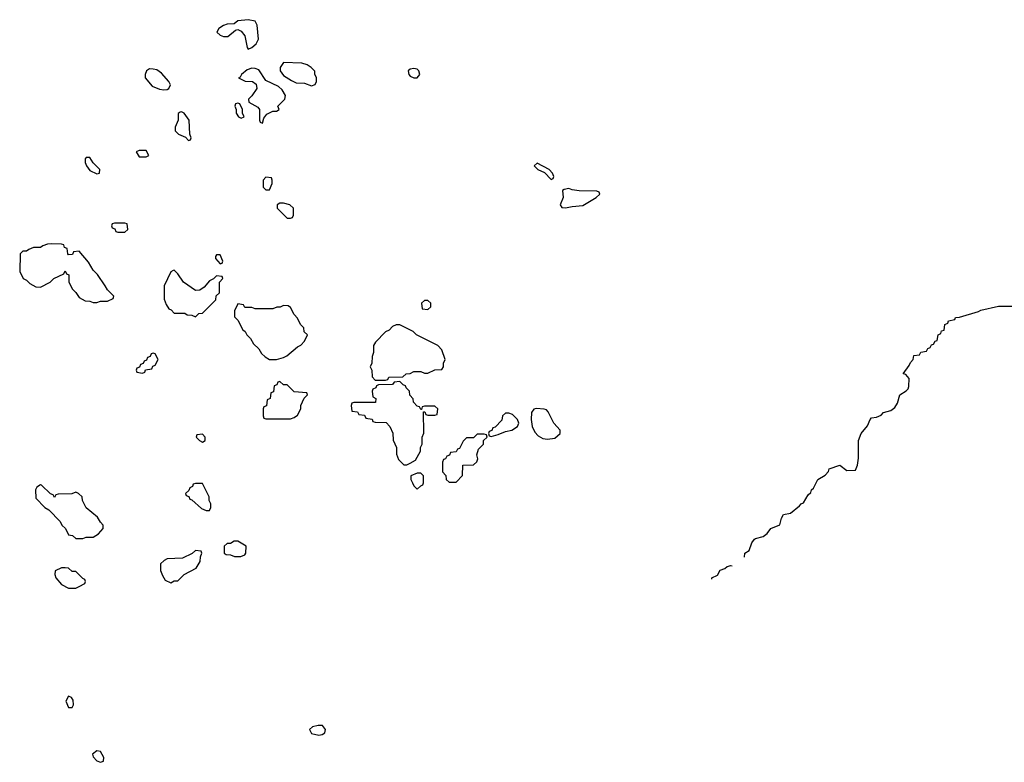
# Model space of a CAD drawing. Header units: inches. Extents: x 2671394 to 2765652, y 830470 to 955458.
# Tile 8 of 256: x 2696432 to 2702023, y 840963 to 845181. Entities that reach past the tile are written whole.
import ezdxf

# ---------------------------------------------------------------- set-up
doc = ezdxf.new("R2010")
doc.units = ezdxf.units.IN
doc.header["$MEASUREMENT"] = 0
doc.layers.add('C6894', color=7, linetype='Continuous')
doc.layers.add('C7804', color=7, linetype='Continuous')

msp = doc.modelspace()

# ---------------------------------------------------------------- linework, layer by layer
at = {"layer": 'C6894', "color": 2, "elevation": 2}
for points in [[(2697730, 845180.9), (2697670, 845174), (2697650, 845158), (2697610, 845155.3), (2697590, 845148.7), (2697562, 845130), (2697552, 845110), (2697570, 845092), (2697590, 845084.7), (2697614, 845086), (2697658, 845122), (2697670, 845124.7), (2697690, 845116), (2697710.8, 845090), (2697723.6, 845023.6), (2697730, 845014), (2697750, 845022), (2697775.5, 845044.5), (2697789, 845070), (2697781.2, 845150), (2697770, 845173.2)], [(2697930, 844938), (2697911.3, 844910), (2697911.3, 844890), (2697930, 844864.7), (2697974.8, 844834.8), (2698002.8, 844822.8), (2698050, 844821), (2698090, 844806), (2698110, 844812), (2698117.2, 844830), (2698117.2, 844850), (2698108, 844872), (2698108, 844888), (2698088, 844910), (2698064.7, 844924.7), (2698033.6, 844933.6)], [(2697170, 844901.2), (2697151.3, 844890), (2697144.7, 844870), (2697144.7, 844850), (2697183.5, 844803.5), (2697225.4, 844785.4), (2697250, 844782), (2697270, 844784.7), (2697278, 844790), (2697288, 844810), (2697278, 844830), (2697236.6, 844876.6), (2697210, 844896), (2697190, 844899.3)], [(2697750, 844905.2), (2697724.5, 844895.5), (2697692, 844870), (2697684.7, 844855.3), (2697674, 844850), (2697711.6, 844831.6), (2697754, 844830), (2697775.3, 844815.3), (2697778, 844790), (2697750.9, 844749.1), (2697732, 844730), (2697732.7, 844712.7), (2697783.6, 844683.6), (2697794, 844670), (2697794, 844610), (2697798, 844598), (2697810, 844594), (2697818, 844622), (2697835.3, 844644.7), (2697870, 844662), (2697890, 844662), (2697906, 844670), (2697898, 844690), (2697938, 844730), (2697942, 844750), (2697922, 844782), (2697902, 844802), (2697830, 844835.3), (2697790, 844895.3), (2697770, 844904)], [(2698670, 844904), (2698650, 844899), (2698638, 844890), (2698641, 844870), (2698650, 844861), (2698670, 844851), (2698690, 844851.3), (2698704, 844870), (2698699, 844890), (2698690, 844899)], [(2697670, 844706), (2697658, 844702), (2697654, 844690), (2697662, 844670), (2697662, 844650), (2697674, 844630), (2697690, 844622), (2697706, 844630), (2697698, 844650), (2697698, 844670), (2697682, 844702)], [(2697350, 844658), (2697343.6, 844656.4), (2697332.7, 844647.3), (2697332, 844610), (2697314, 844570), (2697314, 844550), (2697334, 844530), (2697372.7, 844512.7), (2697390, 844494), (2697402, 844498), (2697406, 844510), (2697398, 844530), (2697395.3, 844610), (2697366, 844650)], [(2697150, 844438), (2697110, 844438), (2697094, 844430), (2697110, 844402), (2697150, 844402), (2697166, 844410)], [(2696830, 844398), (2696810, 844398), (2696804.7, 844390), (2696804.7, 844370), (2696812, 844350), (2696830, 844324.7), (2696870, 844304.7), (2696886, 844310), (2696888, 844330), (2696848.7, 844368.7)], [(2699370, 844366), (2699354, 844350), (2699374, 844330), (2699412.7, 844312.7), (2699450, 844274), (2699462, 844278), (2699466, 844290), (2699458, 844310), (2699438, 844330)], [(2697830, 844286), (2697814, 844270), (2697814, 844230), (2697830, 844214), (2697850, 844214), (2697866, 844250), (2697866, 844270), (2697862, 844282)], [(2699550, 844222), (2699523.6, 844216.4), (2699514, 844210), (2699518, 844170), (2699502, 844130), (2699510, 844114), (2699531.6, 844111.6), (2699570, 844120.7), (2699630, 844126), (2699706, 844170), (2699726, 844190), (2699722, 844202), (2699710, 844206), (2699610, 844209), (2699570, 844214)], [(2697930, 844138), (2697910, 844138), (2697894, 844130), (2697894, 844110), (2697934, 844070), (2697950, 844054), (2697970, 844054), (2697982, 844058), (2697986, 844070), (2697986, 844110), (2697966, 844130)], [(2697030, 844026), (2696970, 844026), (2696958, 844022), (2696954, 844010), (2696958, 843998), (2696972.7, 843992.7), (2696978, 843978), (2696990, 843974), (2697030, 843974), (2697046, 843990), (2697042, 844022)], [(2696612.7, 843907.3), (2696590, 843906), (2696563.6, 843896.4), (2696550, 843886), (2696510, 843886), (2696483.6, 843876.4), (2696470, 843866), (2696450, 843866), (2696434, 843850), (2696432, 843750), (2696451.6, 843711.6), (2696470, 843702), (2696490, 843682), (2696523.6, 843663.6), (2696550, 843662), (2696606, 843690), (2696626, 843710), (2696682, 843738), (2696690, 843754), (2696698, 843738), (2696711.6, 843731.6), (2696712, 843690), (2696732, 843650), (2696751.1, 843631.1), (2696770, 843602), (2696803.6, 843583.6), (2696830, 843582), (2696850, 843574), (2696870, 843574), (2696890, 843582), (2696930, 843582), (2696962, 843598), (2696966, 843610), (2696930, 843646), (2696918, 843670), (2696873.6, 843733.6), (2696850, 843758), (2696823.1, 843803.1), (2696770, 843866), (2696738, 843862), (2696732.7, 843847.3), (2696710, 843846), (2696706, 843850), (2696702, 843882), (2696687.3, 843887.3), (2696682, 843902), (2696670, 843906)], [(2697570, 843846), (2697550, 843846), (2697543.6, 843836.4), (2697543.6, 843823.6), (2697570, 843794), (2697582, 843798), (2697586, 843810)], [(2697310, 843758), (2697303.6, 843756.4), (2697290, 843748), (2697252, 843670), (2697252.7, 843592.7), (2697263.6, 843563.6), (2697278, 843538), (2697292.7, 843532.7), (2697310, 843514), (2697370, 843514), (2697383.6, 843503.6), (2697410, 843502), (2697430, 843494), (2697448.4, 843511.6), (2697470, 843514), (2697546, 843590), (2697548.4, 843611.6), (2697566, 843630), (2697566, 843690), (2697586, 843710), (2697582, 843722), (2697550, 843726), (2697532, 843708), (2697510, 843698), (2697478.8, 843661.2), (2697455.3, 843644.7), (2697430, 843642), (2697362, 843690), (2697330, 843738)], [(2698750, 843586), (2698730, 843586), (2698714, 843570), (2698718, 843538), (2698750, 843534), (2698766, 843550), (2698766, 843570)], [(2697670, 843566), (2697652.7, 843527.3), (2697652.7, 843492.7), (2697670, 843474), (2697699.6, 843419.6), (2697712, 843410), (2697722, 843390), (2697742, 843370), (2697759.6, 843339.6), (2697790, 843312), (2697805.4, 843285.4), (2697825.4, 843265.4), (2697850, 843251.3), (2697890, 843251.3), (2697930, 843262), (2697948.9, 843271.1), (2698010, 843322), (2698028.4, 843331.6), (2698050, 843354), (2698066, 843390), (2698048.4, 843408.4), (2698046, 843430), (2698026, 843450), (2698010, 843486), (2697990, 843506), (2697970, 843546), (2697956.4, 843556.4), (2697930, 843558), (2697911.6, 843548.4), (2697892.7, 843547.3), (2697870, 843538), (2697770, 843538), (2697750, 843546), (2697710, 843546), (2697702, 843562)], [(2698590, 843448), (2698570, 843448), (2698550, 843438), (2698530, 843418), (2698510, 843408), (2698452, 843350), (2698442, 843330), (2698442, 843290), (2698432.7, 843267.3), (2698432, 843230), (2698422, 843210), (2698432, 843190), (2698432.7, 843152.7), (2698450, 843134), (2698510, 843134), (2698522, 843138), (2698528.9, 843151.1), (2698607.3, 843152.7), (2698626, 843170), (2698650, 843172), (2698670, 843182), (2698710, 843182), (2698730, 843174), (2698750, 843174), (2698790, 843192), (2698830, 843194), (2698838, 843210), (2698838, 843230), (2698848, 843250), (2698830, 843306), (2698806, 843330), (2698686, 843390), (2698666, 843410)], [(2697190, 843286), (2697178, 843282), (2697172.7, 843267.3), (2697158, 843262), (2697152.7, 843247.3), (2697138, 843242), (2697132.7, 843227.3), (2697118, 843222), (2697112.7, 843207.3), (2697098, 843202), (2697094, 843190), (2697098, 843178), (2697130, 843174), (2697142, 843178), (2697147.3, 843192.7), (2697182, 843198), (2697187.3, 843212.7), (2697202, 843218), (2697218, 843250), (2697202, 843282)], [(2697910, 843126), (2697898, 843122), (2697892.7, 843107.3), (2697878, 843102), (2697872.7, 843067.3), (2697858, 843062), (2697854, 843030), (2697838, 843022), (2697832.7, 842987.3), (2697818, 842982), (2697814, 842970), (2697814, 842930), (2697818, 842918), (2697830, 842914), (2697970, 842914), (2697990, 842922), (2698010, 842934), (2698028, 842970), (2698028, 842990), (2698048, 843032), (2698066, 843050), (2698062, 843062), (2697990, 843068), (2697950, 843106), (2697930, 843106)], [(2698590, 843126), (2698558, 843122), (2698550, 843108), (2698470, 843106), (2698458, 843102), (2698454, 843090), (2698438, 843082), (2698434, 843070), (2698438, 843038), (2698454, 843030), (2698452.7, 843007.3), (2698330, 843006), (2698318, 843002), (2698314, 842990), (2698318, 842958), (2698350, 842954), (2698358, 842938), (2698390, 842934), (2698398, 842918), (2698432.7, 842912.7), (2698438, 842898), (2698450, 842894), (2698512.7, 842892.7), (2698534, 842870), (2698551.6, 842831.6), (2698552.7, 842792.7), (2698571.6, 842751.6), (2698572.7, 842712.7), (2698583.6, 842683.6), (2698612.7, 842652.7), (2698630, 842652), (2698650, 842662), (2698680.4, 842679.6), (2698708, 842730), (2698708, 842750), (2698718, 842770), (2698718, 842810), (2698727.3, 842832.7), (2698726, 842954), (2698732.7, 842952.7), (2698738, 842938), (2698750, 842934), (2698790, 842934), (2698802, 842938), (2698806, 842970), (2698790, 842986), (2698730, 842986), (2698718, 842982), (2698714, 842966), (2698710, 842966), (2698702, 842982), (2698690, 842986), (2698668.4, 843008.4), (2698667.3, 843027.3), (2698648.4, 843048.4), (2698646, 843070), (2698626, 843090), (2698622, 843102), (2698610, 843106)], [(2699366.8, 842973.2), (2699351.1, 842968.9), (2699338, 842950), (2699336, 842910), (2699342.8, 842870), (2699357.1, 842837.1), (2699376.4, 842816.4), (2699402.4, 842802.4), (2699430, 842798), (2699470, 842804), (2699502, 842830), (2699502, 842850), (2699465.2, 842890), (2699433.6, 842953.6), (2699424, 842964), (2699410, 842969)], [(2699210, 842946), (2699190, 842946), (2699174, 842930), (2699170, 842906), (2699132.7, 842867.3), (2699118, 842862), (2699112.7, 842847.3), (2699098, 842842), (2699094, 842830), (2699098, 842818), (2699110, 842814), (2699150, 842824.7), (2699190, 842842), (2699226, 842850), (2699258, 842870), (2699266, 842890), (2699258, 842910), (2699230, 842938)], [(2697470, 842826), (2697438, 842822), (2697434, 842810), (2697454, 842790), (2697470, 842782), (2697486, 842790), (2697486, 842810)], [(2699070, 842826), (2699030, 842826), (2699010, 842806), (2698970, 842806), (2698950, 842786), (2698930, 842746), (2698918, 842742), (2698910, 842726), (2698878, 842722), (2698872.7, 842707.3), (2698858, 842702), (2698850, 842686), (2698838, 842682), (2698832.7, 842667.3), (2698832.7, 842612.7), (2698851.6, 842591.6), (2698854, 842570), (2698870, 842554), (2698910, 842554), (2698947.3, 842592.7), (2698948.7, 842651.3), (2699008.4, 842651.6), (2699028, 842670), (2699034, 842686), (2699028.7, 842710), (2699038, 842742), (2699066, 842770), (2699066, 842790), (2699086, 842810), (2699082, 842822)], [(2698710, 842606), (2698690, 842606), (2698654, 842590), (2698654, 842570), (2698662, 842550), (2698670, 842534), (2698690, 842514), (2698710, 842534), (2698722, 842538), (2698726, 842550), (2698726, 842590)], [(2696550, 842538), (2696530, 842526), (2696522, 842510), (2696523.6, 842463.6), (2696574, 842410), (2696596.9, 842396.9), (2696662, 842330), (2696672, 842310), (2696692, 842290), (2696710, 842254), (2696731.6, 842251.6), (2696750, 842234), (2696790, 842234), (2696810, 842242), (2696850, 842242), (2696880.4, 842259.6), (2696906, 842290), (2696906, 842310), (2696890, 842326), (2696874.6, 842354.6), (2696808.9, 842408.9), (2696788, 842450), (2696786, 842470), (2696766, 842490), (2696750, 842498), (2696727.3, 842487.3), (2696650, 842486), (2696638, 842482), (2696630, 842466), (2696622, 842482), (2696607.3, 842487.3), (2696556.4, 842536.4)], [(2697470, 842546), (2697430, 842546), (2697418, 842542), (2697414, 842530), (2697398, 842522), (2697392.7, 842507.3), (2697374, 842490), (2697378, 842478), (2697392.7, 842472.7), (2697398, 842458), (2697410, 842454), (2697463.6, 842403.6), (2697490, 842394), (2697510, 842394), (2697518, 842410), (2697518, 842430), (2697508, 842450), (2697508, 842470)], [(2697670, 842218), (2697650, 842218), (2697630, 842206), (2697610, 842206), (2697594, 842190), (2697594, 842150), (2697603.6, 842143.6), (2697630, 842142), (2697651.6, 842131.6), (2697688.4, 842131.6), (2697710, 842142), (2697715.3, 842150), (2697718, 842190)], [(2697430, 842166), (2697411.6, 842148.4), (2697356.9, 842123.1), (2697270, 842119), (2697252, 842110), (2697232, 842090), (2697231.6, 842051.6), (2697243.6, 842023.6), (2697258, 841998), (2697290, 841982), (2697310, 841994), (2697330, 841994), (2697366, 842030), (2697434.6, 842065.4), (2697456.4, 842103.6), (2697458, 842130), (2697466, 842150), (2697462, 842162)], [(2696690, 842068), (2696670, 842068), (2696634, 842050), (2696632, 842030), (2696638, 842010), (2696670, 841972), (2696710, 841952), (2696750, 841952), (2696770, 841962), (2696802, 841978), (2696806, 841990), (2696802, 842002), (2696790, 842006), (2696750, 842046), (2696730, 842046), (2696710, 842066)], [(2696710, 841338), (2696694, 841310), (2696710, 841274), (2696730, 841274), (2696738, 841290), (2696736.4, 841316.4), (2696726, 841330)], [(2698127.5, 841172.5), (2698095.3, 841164.7), (2698078, 841150), (2698090, 841126), (2698130, 841117.3), (2698150, 841120.7), (2698164, 841130), (2698169, 841150), (2698152.1, 841172.1)], [(2696870, 841028.7), (2696846, 841010), (2696850, 840994), (2696870, 840971.3), (2696890, 840962.8), (2696908, 840970), (2696909, 840990), (2696890, 841024)]]:
    msp.add_lwpolyline(points, close=True, dxfattribs=at)
at = {"layer": 'C7804', "color": 2, "elevation": -2}
for points in [[(2700547.9, 842127.9), (2700550, 842150.8), (2700573.6, 842166.4), (2700589.4, 842210), (2700605.2, 842230), (2700610, 842234.8), (2700654, 842246), (2700677.2, 842262.8), (2700698, 842290), (2700749, 842311), (2700759, 842350), (2700769, 842370), (2700810, 842378), (2700861.2, 842418.8), (2700870, 842431), (2700883.1, 842436.9), (2700910, 842482), (2700924.7, 842495.3), (2700929.2, 842510), (2700939.3, 842520.7), (2700965.2, 842570), (2701005.6, 842594.4), (2701025.2, 842614.8), (2701029.3, 842630), (2701090, 842650.7), (2701130, 842621), (2701178.4, 842621.6), (2701189.2, 842650), (2701195.3, 842690), (2701195.3, 842790), (2701210, 842831.3), (2701246.3, 842873.7), (2701261.2, 842910), (2701270, 842918.8), (2701297.2, 842922.8), (2701324.7, 842935.3), (2701338, 842950), (2701378.6, 842961.4), (2701401.2, 842978.8), (2701416.5, 843003.5), (2701429.2, 843050), (2701466.3, 843073.7), (2701476.5, 843083.5), (2701482, 843098), (2701483.1, 843143.1), (2701464.7, 843164.7), (2701449.4, 843170), (2701484, 843216), (2701490, 843234), (2701506, 843250), (2701510, 843274), (2701542, 843278), (2701550, 843292), (2701582, 843298), (2701590, 843314), (2701602, 843318), (2701610, 843334), (2701622, 843338), (2701630, 843354), (2701642, 843358), (2701648.4, 843391.6), (2701662, 843398), (2701667.3, 843412.7), (2701682, 843418), (2701686, 843450), (2701702, 843458), (2701706, 843470), (2701742, 843478), (2701746, 843490), (2701769.3, 843490.7), (2701877.2, 843522.8), (2701890, 843530.7), (2701990, 843554), (2702070, 843554)], [(2700362.8, 842002.8), (2700362, 842010), (2700394, 842026), (2700410, 842054), (2700436.5, 842063.5), (2700450, 842074.8), (2700470, 842081), (2700478.2, 842078.3)]]:
    msp.add_lwpolyline(points, dxfattribs=at)

doc.saveas('drawing.dxf')
